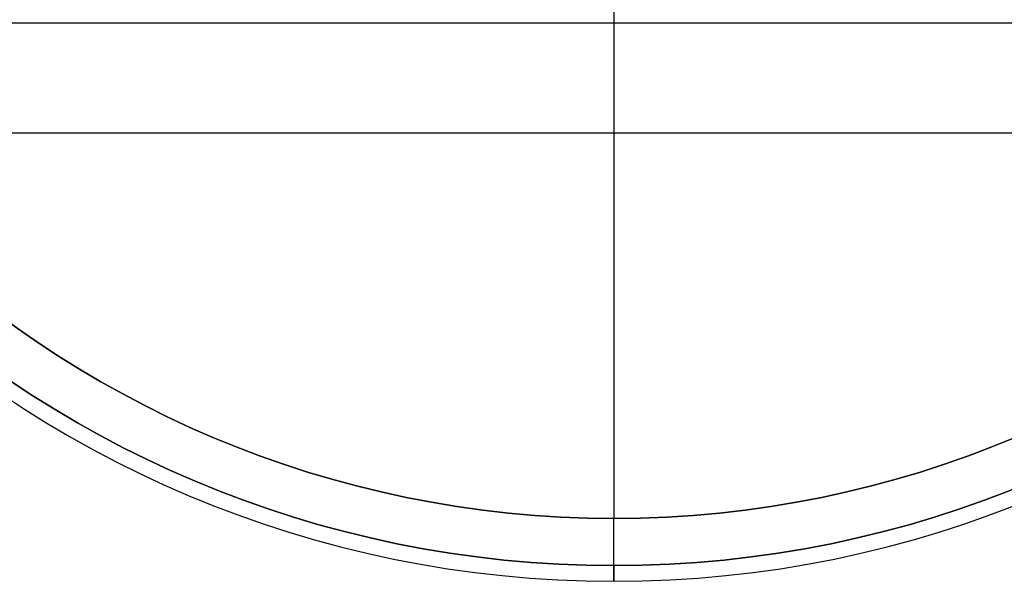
# Model space of a CAD drawing. Header units: centimetres. Extents: x -11 to 25.4, y -15 to 20.7.
# Tile 2 of 256: x -9.4 to -6.3, y -3.5 to -1.7. Entities that reach past the tile are written whole.
import ezdxf

# ---------------------------------------------------------------- set-up
doc = ezdxf.new("R2010")
doc.units = ezdxf.units.CM
doc.layers.add('Default', color=7, linetype='Continuous', true_color=0x000000)

msp = doc.modelspace()

# ---------------------------------------------------------------- linework, layer by layer
at = {"layer": 'Default'}
for p, q in [((-7.5, -1.39, -5), (-7.5, -3.275, -5)), ((-7.5, -1.6, -4.95), (-7.5, -3.275, -4.95)), ((-9.65, -1.7), (-1.1, -1.7)), ((-9.9, -2.05), (-0.9987, -2.05)), ((-7.5, -3.425, -7.45), (-7.5, -3.475, -7.45))]:
    msp.add_line(p, q, dxfattribs=at)
for centre, radius, start, end in [((-7.5, 0, -5.15), 3.475, 90, 270), ((-7.5, 0, -7.45), 3.475, 90, 270), ((-7.5, 0, -6.3), 3.475, 90, 270), ((-7.5, 0, -5.15), 3.475, 270, 90), ((-7.5, 0, -7.45), 3.475, 270, 90), ((-7.5, 0, -6.3), 3.475, 270, 90), ((-7.5, 0, -6.3), 3.425, 90, 270), ((-7.5, 0, -6.3), 3.425, 270, 90), ((-7.5, 0, -4.95), 3.275, 90, 270), ((-7.5, 0, -4.95), 3.275, 270, 90), ((-7.5, 0, -5), 3.275, 270, 90)]:
    msp.add_arc(centre, radius, start, end, dxfattribs=at)
at = {"layer": 'Default', "extrusion": (0, 0, -1)}
for centre, radius, start, end in [((7.5, 0, 7.45), 3.425, 270, 90), ((7.5, 0, 5.15), 3.425, 270, 90), ((7.5, 0, 5.15), 3.425, 90, 270), ((7.5, 0, 7.45), 3.425, 90, 270), ((7.5, 0, 5), 3.275, 270, 90), ((7.5, 0, 5), 3.275, 90, 270)]:
    msp.add_arc(centre, radius, start, end, dxfattribs=at)
at = {"layer": 'Default', "extrusion": (-1, 0, 0)}
for radius in [0.2, 0.15]:
    msp.add_arc((3.275, -5.15, 7.5), radius, 0, 90, dxfattribs=at)
at = {"layer": 'Default'}
for points in [[(-7.5, -3.425, -7.45), (-7.5, -3.425, -6.3), (-7.5, -3.425, -5.15)], [(-7.5, -3.475, -5.15), (-7.5, -3.475, -6.3), (-7.5, -3.475, -7.45)]]:
    msp.add_open_spline(points, degree=2, dxfattribs=at)

doc.saveas('drawing.dxf')
